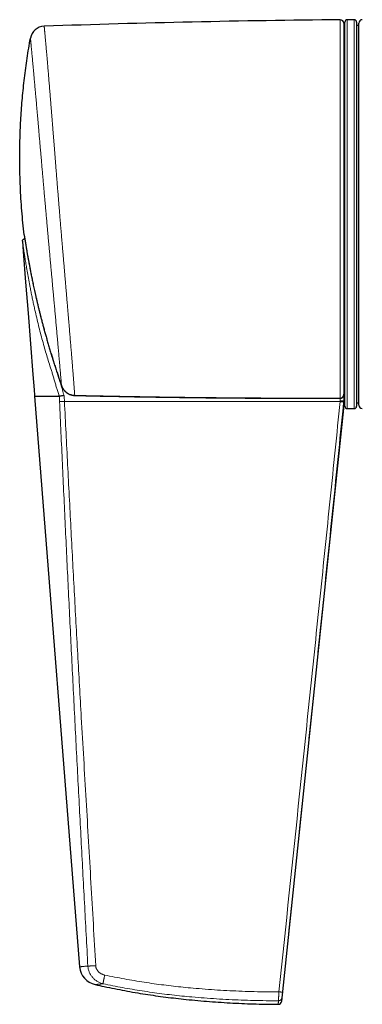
# Model space of a CAD drawing. Header units: millimetres. Extents: x 8 to 882, y 12 to 770.
# Tile 1 of 58: x 396 to 425, y 299 to 384. Entities that reach past the tile are written whole.
import ezdxf

# ---------------------------------------------------------------- set-up
doc = ezdxf.new("R2010")
doc.units = ezdxf.units.MM

msp = doc.modelspace()

# ---------------------------------------------------------------- linework, layer by layer
at = {"color": 252, "linetype": 'Continuous', "lineweight": 0}
for p, q in [((423.597, 351.266), (423.597, 383.864)), ((424.2, 383.866), (424.2, 350.366)), ((424.8, 355.272), (424.8, 383.866)), ((424.8, 350.366), (424.8, 355.272)), ((399.597, 352.35), (399.596, 352.35)), ((423.59, 351.044), (423.59, 351.255)), ((423.597, 351.266), (423.61, 351.266)), ((423.9, 351.591), (423.9, 351.034)), ((399.852, 350.984), (423.582, 350.966)), ((423.582, 350.966), (423.59, 351.044)), ((423.9, 351.036), (423.891, 350.943))]:
    msp.add_line(p, q, dxfattribs=at)
at = {"color": 7, "linetype": 'Continuous', "lineweight": 30}
for p, q in [((423.9, 383.564), (423.9, 351.596)), ((424, 350.566), (424, 383.666)), ((424.8, 383.866), (424.2, 383.866)), ((425, 383.666), (425, 355.414)), ((425.2, 350.661), (425.2, 383.571)), ((424, 383.384), (423.9, 383.384)), ((425.2, 383.384), (425, 383.384)), ((396.437, 364.99), (396.425, 364.989)), ((425, 355.414), (425, 350.566)), ((397.277, 351.524), (397.285, 351.423)), ((397.285, 351.423), (401.161, 302.258)), ((423.6, 351.255), (423.613, 351.256)), ((423.9, 351.541), (423.9, 351.034)), ((423.9, 351.034), (423.9, 351.036)), ((423.9, 350.366), (423.9, 351.034)), ((423.9, 350.849), (424, 350.849)), ((425, 350.849), (425.2, 350.849)), ((418.555, 299.3), (423.9, 350.366)), ((424.2, 350.366), (424.8, 350.366))]:
    msp.add_line(p, q, dxfattribs=at)
at = {"color": 7, "linetype": 'Continuous', "lineweight": 30, "flags": 128}
msp.add_lwpolyline([(396.233, 364.774), (396.302, 363.896), (396.511, 361.245), (396.72, 358.595), (396.929, 355.944), (397.138, 353.294), (397.242, 351.969), (397.277, 351.524)], dxfattribs=at)
at = {"color": 252, "linetype": 'Continuous', "lineweight": 0, "flags": 128}
msp.add_lwpolyline([(400.739, 351.501), (400.74, 351.495), (400.741, 351.493)], dxfattribs=at)
at = {"color": 7, "linetype": 'Continuous', "lineweight": 30}
for centre, radius, start, end in [((432.634, -616.972), 1000.876, 90.517329, 91.976965), ((423.6, 383.564), 0.3, 360, 90.51733), ((424.2, 383.666), 0.2, 90, 180), ((424.8, 383.666), 0.2, 0, 90), ((425.5, 383.571), 0.3, 91, 180), ((398.149, 382.059), 1.25, 91.97697, 169.88678), ((424.2, 350.566), 0.2, 180, 270), ((424.8, 350.566), 0.2, 270, 0), ((425.5, 350.661), 0.3, 180, 269), ((402.856, 302.391), 1.7, 184.50769, 257.62279), ((418.257, 299.331), 0.3, 269.84965, 354.08855)]:
    msp.add_arc(centre, radius, start, end, dxfattribs=at)
at = {"color": 252, "linetype": 'Continuous', "lineweight": 0}
for centre, radius, start, end in [((423.612, 351.263), 0.0146, 169.9771, 214.08038), ((423.625, 351.264), 0.0144, 172.59951, 217.39587), ((423.986, 354.23), 3.289, 262.93559, 268.33281)]:
    msp.add_arc(centre, radius, start, end, dxfattribs=at)
for points, knots in [([(400.739, 351.501), (400.736, 351.538), (400.731, 351.611), (400.722, 351.731), (400.712, 351.858), (400.702, 351.994), (400.691, 352.138), (400.679, 352.289), (400.667, 352.448), (400.654, 352.615), (400.64, 352.791), (400.626, 352.971), (400.612, 353.156), (400.597, 353.345), (400.581, 353.54), (400.565, 353.743), (400.548, 353.952), (400.532, 354.149), (400.518, 354.33), (400.504, 354.495), (400.491, 354.663), (400.475, 354.859), (400.456, 355.083), (400.435, 355.339), (400.414, 355.601), (400.391, 355.87), (400.369, 356.146), (400.346, 356.422), (400.323, 356.701), (400.299, 356.979), (400.275, 357.263), (400.251, 357.553), (400.226, 357.847), (400.203, 358.119), (400.183, 358.367), (400.164, 358.59), (400.145, 358.815), (400.122, 359.086), (400.095, 359.405), (400.063, 359.773), (400.032, 360.147), (400, 360.518), (399.969, 360.886), (399.938, 361.251), (399.906, 361.619), (399.875, 361.985), (399.844, 362.348), (399.814, 362.708), (399.783, 363.069), (399.752, 363.432), (399.721, 363.796), (399.689, 364.174), (399.655, 364.569), (399.62, 364.982), (399.585, 365.396), (399.551, 365.804), (399.517, 366.204), (399.484, 366.598), (399.452, 366.993), (399.42, 367.381), (399.388, 367.763), (399.358, 368.139), (399.327, 368.514), (399.297, 368.887), (399.267, 369.258), (399.236, 369.641), (399.205, 370.037), (399.172, 370.446), (399.139, 370.854), (399.108, 371.252), (399.077, 371.639), (399.047, 372.017), (399.017, 372.392), (398.988, 372.759), (398.96, 373.116), (398.932, 373.464), (398.905, 373.809), (398.878, 374.149), (398.851, 374.485), (398.824, 374.827), (398.796, 375.178), (398.768, 375.537), (398.739, 375.89), (398.712, 376.232), (398.685, 376.561), (398.66, 376.878), (398.635, 377.19), (398.61, 377.492), (398.586, 377.782), (398.564, 378.062), (398.541, 378.337), (398.519, 378.604), (398.497, 378.865), (398.476, 379.127), (398.453, 379.393), (398.431, 379.66), (398.409, 379.919), (398.388, 380.165), (398.369, 380.399), (398.35, 380.62), (398.331, 380.833), (398.314, 381.035), (398.297, 381.227), (398.281, 381.407), (398.266, 381.58), (398.252, 381.744), (398.238, 381.901), (398.224, 382.054), (398.211, 382.204), (398.197, 382.35), (398.185, 382.486), (398.173, 382.614), (398.162, 382.733), (398.152, 382.844), (398.143, 382.942), (398.135, 383.023), (398.128, 383.089), (398.123, 383.142), (398.119, 383.187), (398.115, 383.226), (398.112, 383.257), (398.109, 383.284), (398.107, 383.305), (398.106, 383.307), (398.106, 383.309)], [0, 0, 0, 0, 0.008116, 0.016236, 0.024369, 0.032507, 0.040584, 0.048662, 0.056739, 0.064855, 0.072972, 0.081089, 0.088839, 0.096591, 0.104342, 0.112127, 0.119913, 0.127698, 0.133371, 0.139043, 0.144721, 0.150399, 0.158474, 0.166551, 0.174626, 0.18274, 0.190856, 0.19897, 0.206718, 0.214467, 0.222216, 0.229998, 0.237782, 0.245564, 0.251234, 0.256904, 0.26258, 0.268256, 0.277212, 0.286168, 0.295147, 0.304126, 0.312603, 0.321081, 0.329579, 0.338076, 0.346159, 0.354242, 0.362342, 0.370442, 0.378443, 0.386448, 0.395442, 0.404436, 0.413453, 0.422471, 0.430985, 0.439499, 0.448033, 0.456567, 0.464685, 0.472803, 0.480939, 0.489075, 0.497111, 0.505152, 0.514161, 0.52317, 0.532202, 0.541235, 0.549764, 0.558293, 0.566842, 0.575391, 0.583524, 0.591657, 0.599808, 0.607958, 0.61601, 0.624066, 0.633059, 0.642051, 0.651067, 0.660083, 0.668596, 0.677109, 0.685643, 0.694176, 0.702294, 0.710413, 0.718548, 0.726684, 0.734721, 0.742763, 0.751733, 0.760702, 0.769696, 0.778689, 0.787181, 0.795674, 0.804186, 0.812698, 0.820796, 0.828894, 0.83701, 0.845125, 0.853143, 0.861164, 0.870106, 0.879047, 0.888012, 0.896977, 0.906428, 0.91588, 0.925359, 0.934838, 0.942215, 0.949592, 0.956969, 0.964375, 0.971783, 0.979189, 0.98959, 1, 1, 1, 1]), ([(396.919, 382.279), (396.919, 382.278), (396.919, 382.275), (396.921, 382.256), (396.924, 382.234), (396.926, 382.211), (396.929, 382.183), (396.933, 382.147), (396.938, 382.099), (396.944, 382.037), (396.951, 381.966), (396.958, 381.894), (396.965, 381.822), (396.972, 381.755), (396.979, 381.682), (396.987, 381.594), (396.998, 381.487), (397.01, 381.359), (397.023, 381.222), (397.035, 381.091), (397.047, 380.97), (397.057, 380.861), (397.068, 380.747), (397.08, 380.614), (397.095, 380.459), (397.112, 380.279), (397.129, 380.091), (397.145, 379.914), (397.161, 379.749), (397.174, 379.599), (397.188, 379.444), (397.205, 379.263), (397.224, 379.054), (397.246, 378.813), (397.268, 378.564), (397.289, 378.335), (397.307, 378.128), (397.324, 377.946), (397.34, 377.76), (397.36, 377.545), (397.381, 377.3), (397.406, 377.023), (397.431, 376.74), (397.454, 376.477), (397.475, 376.237), (397.494, 376.022), (397.513, 375.803), (397.536, 375.55), (397.561, 375.261), (397.589, 374.934), (397.618, 374.601), (397.645, 374.299), (397.668, 374.029), (397.689, 373.793), (397.709, 373.555), (397.733, 373.282), (397.76, 372.974), (397.79, 372.63), (397.82, 372.282), (397.848, 371.963), (397.873, 371.675), (397.895, 371.417), (397.918, 371.158), (397.943, 370.859), (397.973, 370.521), (398.006, 370.143), (398.039, 369.762), (398.069, 369.42), (398.095, 369.117), (398.118, 368.854), (398.142, 368.591), (398.168, 368.291), (398.198, 367.956), (398.231, 367.584), (398.264, 367.211), (398.294, 366.873), (398.321, 366.568), (398.346, 366.298), (398.37, 366.028), (398.398, 365.719), (398.429, 365.372), (398.464, 364.986), (398.499, 364.602), (398.531, 364.26), (398.558, 363.96), (398.581, 363.702), (398.605, 363.445), (398.631, 363.155), (398.661, 362.832), (398.693, 362.476), (398.725, 362.124), (398.754, 361.806), (398.78, 361.522), (398.803, 361.272), (398.825, 361.024), (398.851, 360.742), (398.88, 360.427), (398.911, 360.081), (398.942, 359.739), (398.971, 359.422), (398.998, 359.13), (399.022, 358.862), (399.046, 358.597), (399.071, 358.325), (399.096, 358.046), (399.122, 357.761), (399.147, 357.481), (399.172, 357.205), (399.196, 356.934), (399.222, 356.648), (399.249, 356.349), (399.276, 356.038), (399.303, 355.736), (399.327, 355.47), (399.347, 355.238), (399.365, 355.039), (399.382, 354.844), (399.399, 354.646), (399.417, 354.446), (399.434, 354.245), (399.451, 354.05), (399.467, 353.863), (399.483, 353.682), (399.499, 353.494), (399.516, 353.303), (399.532, 353.11), (399.548, 352.929), (399.561, 352.776), (399.571, 352.648), (399.58, 352.543), (399.589, 352.443), (399.594, 352.381), (399.597, 352.35)], [0, 0, 0, 0, 0.010477, 0.020964, 0.027028, 0.033092, 0.039163, 0.045234, 0.05375, 0.062266, 0.070802, 0.079339, 0.08552, 0.091702, 0.097891, 0.10408, 0.112954, 0.121828, 0.130725, 0.139622, 0.145698, 0.151775, 0.157858, 0.163941, 0.172473, 0.181005, 0.189558, 0.19811, 0.2043, 0.21049, 0.216688, 0.222886, 0.231766, 0.240646, 0.249549, 0.258451, 0.264542, 0.270634, 0.276732, 0.28283, 0.291383, 0.299935, 0.308508, 0.31708, 0.323285, 0.329489, 0.335701, 0.341913, 0.350811, 0.35971, 0.36863, 0.377551, 0.383662, 0.389774, 0.395892, 0.402011, 0.410592, 0.419174, 0.427775, 0.436377, 0.442604, 0.448831, 0.455066, 0.461301, 0.470237, 0.479172, 0.48813, 0.497089, 0.503197, 0.509305, 0.515421, 0.521537, 0.530115, 0.538693, 0.547292, 0.555891, 0.562119, 0.568347, 0.574583, 0.580818, 0.589761, 0.598703, 0.607669, 0.616634, 0.622709, 0.628784, 0.634865, 0.640947, 0.649477, 0.658007, 0.666557, 0.675107, 0.681295, 0.687484, 0.69368, 0.699876, 0.708754, 0.717631, 0.726531, 0.73543, 0.742669, 0.749907, 0.757158, 0.764408, 0.772558, 0.780709, 0.788859, 0.797047, 0.805237, 0.813426, 0.823485, 0.833545, 0.843637, 0.85373, 0.860971, 0.868212, 0.875466, 0.882719, 0.890873, 0.899028, 0.907182, 0.915375, 0.92357, 0.931763, 0.941831, 0.951899, 0.962, 0.972102, 0.979071, 0.98604, 0.99302, 1, 1, 1, 1]), ([(396.383, 365.322), (396.383, 365.322), (396.383, 365.32), (396.385, 365.313), (396.387, 365.299), (396.39, 365.28), (396.394, 365.255), (396.399, 365.224), (396.405, 365.187), (396.413, 365.144), (396.421, 365.094), (396.43, 365.039), (396.44, 364.977), (396.451, 364.911), (396.462, 364.84), (396.474, 364.766), (396.487, 364.687), (396.501, 364.604), (396.515, 364.516), (396.53, 364.426), (396.546, 364.332), (396.567, 364.205), (396.594, 364.044), (396.629, 363.842), (396.665, 363.634), (396.702, 363.419), (396.742, 363.2), (396.779, 362.994), (396.814, 362.801), (396.848, 362.623), (396.882, 362.443), (396.928, 362.2), (396.989, 361.891), (397.064, 361.518), (397.141, 361.144), (397.214, 360.804), (397.28, 360.499), (397.344, 360.214), (397.411, 359.916), (397.484, 359.603), (397.558, 359.29), (397.64, 358.951), (397.729, 358.588), (397.828, 358.2), (397.929, 357.811), (398.035, 357.409), (398.148, 356.994), (398.268, 356.566), (398.39, 356.138), (398.552, 355.584), (398.757, 354.906), (398.959, 354.267), (399.113, 353.792), (399.215, 353.481), (399.318, 353.169), (399.444, 352.792), (399.538, 352.52), (399.597, 352.35)], [0, 0, 0, 0, 0.008256, 0.016508, 0.024815, 0.033121, 0.041443, 0.049785, 0.058209, 0.066632, 0.07514, 0.083647, 0.09224, 0.100854, 0.109126, 0.117414, 0.125766, 0.134118, 0.142524, 0.15093, 0.159381, 0.167841, 0.183959, 0.200129, 0.216568, 0.233039, 0.249385, 0.265751, 0.27861, 0.29147, 0.304353, 0.317236, 0.343377, 0.369544, 0.395463, 0.421398, 0.440006, 0.458618, 0.480046, 0.501475, 0.522918, 0.544362, 0.570909, 0.597456, 0.624019, 0.650582, 0.67991, 0.709239, 0.738581, 0.767923, 0.82322, 0.878534, 0.900081, 0.921627, 0.943192, 0.964758, 1, 1, 1, 1]), ([(396.425, 364.989), (396.427, 364.989), (396.43, 364.987), (396.436, 364.97), (396.442, 364.954), (396.446, 364.938), (396.446, 364.936)], [0, 0, 0, 0, 0.3108565, 0.6223745, 0.9319889, 1, 1, 1, 1]), ([(399.408, 351.422), (399.372, 351.532), (399.301, 351.751), (399.198, 352.081), (399.098, 352.412), (399, 352.745), (398.903, 353.077), (398.808, 353.408), (398.671, 353.827), (398.511, 354.341), (398.322, 354.949), (398.138, 355.574), (397.959, 356.214), (397.784, 356.871), (397.618, 357.528), (397.459, 358.186), (397.326, 358.763), (397.216, 359.26), (397.127, 359.676), (397.04, 360.091), (396.957, 360.504), (396.883, 360.885), (396.817, 361.235), (396.758, 361.552), (396.701, 361.867), (396.646, 362.177), (396.597, 362.463), (396.553, 362.724), (396.514, 362.961), (396.477, 363.192), (396.443, 363.402), (396.414, 363.588), (396.388, 363.753), (396.364, 363.91), (396.342, 364.054), (396.322, 364.185), (396.304, 364.301), (396.288, 364.407), (396.274, 364.5), (396.263, 364.576), (396.253, 364.637), (396.246, 364.684), (396.241, 364.721), (396.236, 364.748), (396.233, 364.767), (396.233, 364.771), (396.233, 364.774)], [0, 0, 0, 0, 0.022757, 0.04546, 0.068235, 0.091048, 0.113876, 0.136524, 0.158901, 0.200908, 0.242892, 0.284853, 0.329778, 0.374676, 0.419558, 0.464404, 0.509167, 0.537611, 0.566042, 0.594435, 0.62276, 0.650996, 0.673109, 0.695155, 0.717129, 0.73903, 0.760865, 0.778206, 0.795541, 0.81285, 0.830066, 0.84349, 0.856803, 0.870053, 0.883233, 0.89508, 0.906737, 0.91835, 0.929995, 0.941562, 0.951121, 0.960656, 0.970252, 0.97999, 0.989782, 1, 1, 1, 1]), ([(398.3, 356.454), (398.346, 356.288), (398.447, 355.924), (398.61, 355.362), (398.775, 354.81), (398.931, 354.302), (399.089, 353.838), (399.242, 353.371), (399.389, 352.901), (399.538, 352.433), (399.683, 351.964), (399.77, 351.648), (399.814, 351.49)], [0, 0, 0, 0, 0.099589, 0.219145, 0.338618, 0.432681, 0.526577, 0.621836, 0.716527, 0.810904, 0.905348, 1, 1, 1, 1]), ([(399.597, 352.35), (399.605, 352.328), (399.622, 352.282), (399.652, 352.215), (399.685, 352.15), (399.727, 352.079), (399.779, 352.003), (399.843, 351.923), (399.915, 351.848), (399.991, 351.78), (400.072, 351.719), (400.157, 351.664), (400.247, 351.617), (400.34, 351.577), (400.436, 351.546), (400.535, 351.522), (400.636, 351.506), (400.704, 351.503), (400.739, 351.501)], [0, 0, 0, 0, 0.048115, 0.096377, 0.144865, 0.193508, 0.260194, 0.327294, 0.395717, 0.464604, 0.530522, 0.59687, 0.66389, 0.731836, 0.797703, 0.864019, 0.931762, 1, 1, 1, 1]), ([(399.427, 350.965), (399.424, 351.041), (399.418, 351.194), (399.416, 351.347), (399.415, 351.423)], [0, 0, 0, 0, 0.499889, 1, 1, 1, 1]), ([(399.814, 351.49), (399.822, 351.406), (399.837, 351.237), (399.847, 351.068), (399.852, 350.984)], [0, 0, 0, 0, 0.500128, 1, 1, 1, 1]), ([(400.739, 351.501), (401.388, 351.487), (402.685, 351.458), (404.632, 351.42), (406.579, 351.385), (408.526, 351.355), (410.473, 351.329), (412.42, 351.307), (414.368, 351.29), (416.879, 351.273), (419.956, 351.261), (422.384, 351.264), (423.597, 351.266)], [0, 0, 0, 0, 0.085176, 0.170351, 0.255528, 0.340706, 0.425884, 0.511066, 0.596248, 0.681431, 0.840714, 1, 1, 1, 1]), ([(423.9, 351.596), (423.9, 351.595), (423.9, 351.583), (423.899, 351.559), (423.894, 351.531), (423.889, 351.507), (423.884, 351.49), (423.879, 351.475), (423.869, 351.449), (423.85, 351.411), (423.819, 351.368), (423.782, 351.332), (423.747, 351.307), (423.713, 351.289), (423.681, 351.277), (423.647, 351.269), (423.623, 351.267), (423.61, 351.266)], [0, 0, 0, 0, 0.00729, 0.0764, 0.146095, 0.186422, 0.226867, 0.256046, 0.285272, 0.399563, 0.517069, 0.615094, 0.715578, 0.78272, 0.850766, 0.924723, 1, 1, 1, 1]), ([(399.852, 350.984), (399.827, 350.983), (399.777, 350.98), (399.702, 350.977), (399.629, 350.973), (399.558, 350.97), (399.49, 350.968), (399.448, 350.966), (399.427, 350.965)], [0, 0, 0, 0, 0.165418, 0.33233, 0.5, 0.66767, 0.834582, 1, 1, 1, 1]), ([(401.868, 302.326), (401.771, 304.141), (401.575, 307.772), (401.285, 313.218), (400.997, 318.665), (400.714, 324.112), (400.441, 329.527), (400.178, 334.91), (399.923, 340.262), (399.675, 345.614), (399.51, 349.181), (399.427, 350.965)], [0, 0, 0, 0, 0.111991, 0.223983, 0.335977, 0.447978, 0.559986, 0.669996, 0.780004, 0.890006, 1, 1, 1, 1]), ([(399.852, 350.984), (399.944, 349.168), (400.126, 345.536), (400.405, 340.089), (400.694, 334.642), (400.994, 329.195), (401.336, 323.188), (401.719, 316.619), (402.133, 309.488), (402.407, 304.733), (402.544, 302.356)], [0, 0, 0, 0, 0.112003, 0.224002, 0.335997, 0.447993, 0.559991, 0.706659, 0.853329, 1, 1, 1, 1]), ([(418.32, 300.107), (418.913, 305.79), (419.802, 314.314), (420.985, 325.679), (421.864, 334.156), (422.59, 341.187), (423.16, 346.775), (423.442, 349.569), (423.582, 350.966), (423.582, 350.966)], [0, 0, 0, 0, 0.335231, 0.502846, 0.670462, 0.83523, 0.917614, 0.999999, 1, 1, 1, 1]), ([(423.891, 350.943), (423.75, 349.545), (423.47, 346.751), (422.898, 341.163), (422.173, 334.131), (421.294, 325.655), (420.111, 314.289), (419.221, 305.765), (418.628, 300.083)], [0, 0, 0, 0, 0.0823867, 0.1647735, 0.3295477, 0.4971607, 0.6647738, 1, 1, 1, 1]), ([(401.161, 302.258), (401.161, 302.258), (401.161, 302.258), (401.164, 302.258), (401.176, 302.259), (401.195, 302.261), (401.222, 302.264), (401.256, 302.268), (401.298, 302.272), (401.348, 302.277), (401.413, 302.284), (401.497, 302.292), (401.606, 302.303), (401.728, 302.314), (401.821, 302.322), (401.868, 302.326)], [0, 0, 0, 0, 0.000021, 0.07088, 0.141995, 0.213111, 0.285017, 0.356923, 0.429603, 0.502284, 0.575191, 0.680861, 0.786531, 0.893131, 1, 1, 1, 1]), ([(402.544, 302.356), (402.51, 302.354), (402.442, 302.351), (402.341, 302.345), (402.243, 302.34), (402.149, 302.336), (402.062, 302.332), (401.986, 302.329), (401.92, 302.327), (401.885, 302.326), (401.868, 302.326)], [0, 0, 0, 0, 0.1212738, 0.2456862, 0.3722826, 0.5, 0.6277174, 0.7543138, 0.8787262, 1, 1, 1, 1]), ([(403.181, 300.799), (403.139, 300.811), (403.055, 300.834), (402.931, 300.88), (402.81, 300.934), (402.693, 300.998), (402.581, 301.07), (402.474, 301.151), (402.374, 301.24), (402.28, 301.337), (402.195, 301.442), (402.117, 301.553), (402.049, 301.671), (401.991, 301.795), (401.943, 301.923), (401.906, 302.055), (401.88, 302.189), (401.872, 302.28), (401.868, 302.326)], [0, 0, 0, 0, 0.061346, 0.123048, 0.185018, 0.247171, 0.309432, 0.371749, 0.434095, 0.496481, 0.558973, 0.621628, 0.684494, 0.747643, 0.810751, 0.873635, 0.93661, 1, 1, 1, 1]), ([(402.544, 302.356), (402.547, 302.324), (402.553, 302.26), (402.577, 302.166), (402.612, 302.075), (402.658, 301.988), (402.714, 301.907), (402.779, 301.833), (402.853, 301.766), (402.935, 301.707), (403.023, 301.655), (403.117, 301.612), (403.215, 301.577), (403.283, 301.561), (403.317, 301.553)], [0, 0, 0, 0, 0.080836, 0.161276, 0.242242, 0.323763, 0.405514, 0.487771, 0.570788, 0.654788, 0.739816, 0.825801, 0.912595, 1, 1, 1, 1]), ([(403.317, 301.553), (403.311, 301.525), (403.299, 301.468), (403.282, 301.382), (403.265, 301.297), (403.249, 301.213), (403.234, 301.134), (403.221, 301.059), (403.209, 300.992), (403.199, 300.934), (403.191, 300.885), (403.186, 300.846), (403.182, 300.817), (403.181, 300.805), (403.181, 300.799)], [0, 0, 0, 0, 0.078347, 0.159284, 0.242418, 0.327281, 0.413336, 0.5, 0.586664, 0.672719, 0.757582, 0.840716, 0.921653, 1, 1, 1, 1]), ([(403.317, 301.553), (403.6, 301.495), (404.165, 301.38), (405.014, 301.219), (405.864, 301.069), (406.714, 300.93), (407.56, 300.805), (408.403, 300.693), (409.243, 300.593), (410.083, 300.502), (410.995, 300.416), (411.978, 300.334), (413.031, 300.261), (414.086, 300.201), (415.143, 300.155), (416.2, 300.123), (417.259, 300.105), (417.966, 300.107), (418.32, 300.107)], [0, 0, 0, 0, 0.057372, 0.114598, 0.17171, 0.22874, 0.285725, 0.34169, 0.397668, 0.453667, 0.509694, 0.579598, 0.649549, 0.71954, 0.789565, 0.859628, 0.929752, 1, 1, 1, 1]), ([(403.181, 300.799), (403.154, 300.797), (403.099, 300.792), (403.024, 300.785), (402.953, 300.778), (402.886, 300.771), (402.824, 300.765), (402.767, 300.759), (402.715, 300.753), (402.661, 300.747), (402.609, 300.742), (402.567, 300.738), (402.537, 300.735), (402.514, 300.733), (402.496, 300.731), (402.493, 300.731), (402.492, 300.731)], [0, 0, 0, 0, 0.0627605, 0.1256618, 0.1886318, 0.2520799, 0.3155941, 0.3795816, 0.4436346, 0.5078198, 0.599129, 0.6906354, 0.7521085, 0.8136484, 0.9066916, 1, 1, 1, 1]), ([(418.281, 299.341), (417.925, 299.341), (417.212, 299.34), (416.144, 299.358), (415.078, 299.391), (414.013, 299.438), (412.949, 299.498), (411.887, 299.573), (410.893, 299.656), (409.966, 299.744), (409.106, 299.837), (408.247, 299.941), (407.389, 300.056), (406.538, 300.183), (405.693, 300.321), (404.854, 300.47), (404.017, 300.629), (403.46, 300.743), (403.181, 300.799)], [0, 0, 0, 0, 0.070365, 0.140644, 0.210842, 0.280975, 0.351057, 0.421106, 0.491138, 0.548032, 0.604933, 0.661847, 0.718786, 0.775759, 0.831757, 0.887797, 0.943879, 1, 1, 1, 1]), ([(418.281, 299.341), (418.281, 299.341), (418.281, 299.346), (418.281, 299.356), (418.281, 299.377), (418.282, 299.403), (418.283, 299.434), (418.284, 299.47), (418.286, 299.511), (418.288, 299.557), (418.291, 299.607), (418.293, 299.661), (418.297, 299.718), (418.3, 299.778), (418.303, 299.841), (418.307, 299.905), (418.311, 299.971), (418.315, 300.038), (418.318, 300.084), (418.32, 300.107), (418.32, 300.107)], [0, 0, 0, 0, 0.000056, 0.059992, 0.119928, 0.181077, 0.242227, 0.304249, 0.366709, 0.430544, 0.494855, 0.556876, 0.619332, 0.683159, 0.747459, 0.809453, 0.872339, 0.935677, 0.999944, 1, 1, 1, 1]), ([(418.58, 299.604), (418.578, 299.573), (418.573, 299.513), (418.568, 299.452), (418.564, 299.41), (418.562, 299.382), (418.56, 299.358), (418.558, 299.337), (418.557, 299.321), (418.556, 299.309), (418.555, 299.302), (418.555, 299.299), (418.555, 299.3), (418.555, 299.3)], [0, 0, 0, 0, 0.1561727, 0.3125048, 0.3951217, 0.4777386, 0.5604498, 0.6431611, 0.7286924, 0.8142237, 0.8998598, 0.9854958, 1, 1, 1, 1]), ([(418.628, 300.083), (418.625, 300.054), (418.62, 299.998), (418.611, 299.916), (418.603, 299.839), (418.596, 299.77), (418.59, 299.709), (418.585, 299.661), (418.582, 299.624), (418.581, 299.611), (418.58, 299.604)], [0, 0, 0, 0, 0.126352, 0.252705, 0.379074, 0.505442, 0.631722, 0.757999, 0.879, 1, 1, 1, 1]), ([(418.256, 299.031), (418.256, 299.031), (418.256, 299.033), (418.257, 299.044), (418.259, 299.064), (418.261, 299.092), (418.264, 299.129), (418.268, 299.179), (418.274, 299.247), (418.279, 299.31), (418.281, 299.341)], [0, 0, 0, 0, 0.106162, 0.219996, 0.333815, 0.449753, 0.565706, 0.681644, 0.840822, 1, 1, 1, 1])]:
    msp.add_open_spline(points, degree=3, knots=knots, dxfattribs=at)
at = {"color": 7, "linetype": 'Continuous', "lineweight": 30}
for points, knots in [([(396.383, 365.322), (396.311, 366.017), (396.166, 367.407), (396.044, 369.501), (395.991, 371.601), (396.015, 373.572), (396.096, 375.413), (396.221, 377.124), (396.4, 378.84), (396.627, 380.56), (396.821, 381.705), (396.919, 382.279)], [0, 0, 0, 0, 0.123074, 0.246189, 0.369505, 0.493182, 0.593485, 0.694219, 0.795482, 0.897377, 1, 1, 1, 1]), ([(396.233, 364.774), (396.232, 364.79), (396.232, 364.823), (396.247, 364.871), (396.271, 364.912), (396.302, 364.944), (396.336, 364.966), (396.368, 364.98), (396.398, 364.987), (396.416, 364.989), (396.425, 364.989)], [0, 0, 0, 0, 0.153105, 0.306496, 0.454504, 0.592328, 0.716725, 0.826129, 0.920331, 1, 1, 1, 1]), ([(396.383, 365.322), (396.383, 365.321), (396.384, 365.317), (396.384, 365.314), (396.385, 365.309), (396.386, 365.305), (396.387, 365.298), (396.388, 365.289), (396.39, 365.277), (396.393, 365.261), (396.396, 365.242), (396.4, 365.218), (396.404, 365.191), (396.409, 365.161), (396.415, 365.127), (396.421, 365.09), (396.428, 365.049), (396.435, 365.005), (396.443, 364.958), (396.451, 364.908), (396.46, 364.854), (396.469, 364.796), (396.479, 364.735), (396.49, 364.67), (396.501, 364.602), (396.513, 364.53), (396.525, 364.454), (396.539, 364.373), (396.553, 364.288), (396.568, 364.198), (396.584, 364.104), (396.601, 364.005), (396.618, 363.903), (396.637, 363.794), (396.656, 363.681), (396.677, 363.561), (396.699, 363.436), (396.722, 363.305), (396.747, 363.169), (396.773, 363.027), (396.8, 362.878), (396.829, 362.723), (396.859, 362.562), (396.891, 362.395), (396.924, 362.221), (396.959, 362.039), (396.997, 361.849), (397.037, 361.649), (397.08, 361.44), (397.125, 361.223), (397.172, 360.999), (397.221, 360.768), (397.273, 360.529), (397.328, 360.282), (397.386, 360.025), (397.448, 359.755), (397.513, 359.474), (397.583, 359.184), (397.655, 358.887), (397.73, 358.582), (397.809, 358.27), (397.892, 357.949), (397.979, 357.619), (398.07, 357.277), (398.167, 356.924), (398.269, 356.559), (398.376, 356.184), (398.488, 355.801), (398.603, 355.414), (398.723, 355.019), (398.847, 354.618), (398.976, 354.21), (399.088, 353.866), (399.176, 353.596), (399.241, 353.4), (399.308, 353.198), (399.387, 352.961), (399.484, 352.674), (399.557, 352.463), (399.596, 352.35)], [0, 0, 0, 0, 0.000772, 0.003375, 0.006461, 0.01107, 0.018551, 0.024417, 0.030126, 0.036129, 0.042348, 0.048625, 0.05494, 0.061284, 0.067651, 0.074042, 0.080454, 0.086892, 0.093224, 0.099622, 0.106134, 0.112751, 0.119464, 0.12626, 0.133126, 0.140049, 0.147078, 0.1545, 0.162098, 0.169878, 0.177837, 0.185975, 0.194286, 0.202791, 0.21184, 0.221106, 0.230626, 0.240437, 0.250583, 0.2611, 0.272053, 0.283295, 0.294862, 0.306794, 0.319137, 0.331946, 0.34529, 0.359256, 0.373978, 0.389045, 0.404543, 0.420508, 0.43698, 0.45401, 0.471655, 0.490004, 0.509514, 0.529412, 0.549747, 0.570564, 0.591916, 0.613859, 0.636461, 0.659801, 0.68397, 0.709072, 0.734964, 0.761195, 0.787872, 0.815019, 0.842664, 0.870832, 0.899553, 0.914195, 0.926984, 0.940305, 0.956006, 0.976404, 1, 1, 1, 1]), ([(399.596, 352.35), (399.596, 352.349), (399.604, 352.326), (399.622, 352.281), (399.65, 352.217), (399.681, 352.155), (399.716, 352.094), (399.753, 352.036), (399.794, 351.98), (399.837, 351.927), (399.883, 351.876), (399.932, 351.827), (399.983, 351.782), (400.036, 351.74), (400.091, 351.7), (400.147, 351.665), (400.206, 351.632), (400.266, 351.602), (400.328, 351.576), (400.391, 351.553), (400.455, 351.534), (400.52, 351.518), (400.585, 351.506), (400.65, 351.498), (400.702, 351.494), (400.732, 351.494), (400.741, 351.494)], [0, 0, 0, 0, 0.002537, 0.048582, 0.094637, 0.140552, 0.186076, 0.23154, 0.276915, 0.322175, 0.367299, 0.412274, 0.457092, 0.501767, 0.545886, 0.589919, 0.634017, 0.678126, 0.722196, 0.76618, 0.810038, 0.853732, 0.897197, 0.940447, 0.983822, 1, 1, 1, 1]), ([(397.285, 351.423), (397.289, 351.423), (397.296, 351.423), (397.353, 351.423), (397.442, 351.423), (397.569, 351.423), (397.729, 351.423), (397.922, 351.423), (398.148, 351.423), (398.403, 351.423), (398.697, 351.423), (399.03, 351.423), (399.283, 351.423), (399.41, 351.423)], [0, 0, 0, 0, 0.089092, 0.178184, 0.267274, 0.356365, 0.445458, 0.53455, 0.623643, 0.712736, 0.801827, 0.900912, 1, 1, 1, 1]), ([(399.814, 351.489), (399.778, 351.483), (399.707, 351.471), (399.603, 351.454), (399.502, 351.437), (399.442, 351.428), (399.411, 351.423)], [0, 0, 0, 0, 0.247799, 0.498727, 0.750304, 1, 1, 1, 1]), ([(400.741, 351.493), (401.242, 351.482), (402.352, 351.456), (404.07, 351.422), (405.892, 351.388), (407.711, 351.358), (409.528, 351.332), (411.342, 351.309), (413.153, 351.291), (414.962, 351.276), (416.768, 351.264), (418.572, 351.256), (420.373, 351.252), (422.049, 351.252), (423.124, 351.254), (423.6, 351.255)], [0, 0, 0, 0, 0.065865, 0.145693, 0.225404, 0.304996, 0.384472, 0.463831, 0.543075, 0.622203, 0.701217, 0.780117, 0.858903, 0.937577, 1, 1, 1, 1]), ([(423.613, 351.256), (423.617, 351.256), (423.631, 351.256), (423.654, 351.26), (423.684, 351.268), (423.712, 351.278), (423.738, 351.292), (423.763, 351.308), (423.786, 351.326), (423.807, 351.347), (423.827, 351.37), (423.844, 351.396), (423.86, 351.423), (423.873, 351.453), (423.884, 351.484), (423.893, 351.518), (423.898, 351.553), (423.9, 351.579), (423.9, 351.594), (423.9, 351.596)], [0, 0, 0, 0, 0.022747, 0.08176, 0.141073, 0.201863, 0.259799, 0.318584, 0.377408, 0.437504, 0.498515, 0.559952, 0.624553, 0.692304, 0.76103, 0.831979, 0.907893, 0.984003, 1, 1, 1, 1]), ([(423.59, 351.044), (423.593, 351.044), (423.616, 351.043), (423.655, 351.041), (423.706, 351.039), (423.752, 351.037), (423.793, 351.036), (423.829, 351.035), (423.859, 351.034), (423.881, 351.034), (423.896, 351.035), (423.898, 351.035), (423.9, 351.036)], [0, 0, 0, 0, 0.0233021, 0.1436243, 0.2492661, 0.357964, 0.4634824, 0.5720526, 0.6775111, 0.7860237, 0.8914822, 1, 1, 1, 1]), ([(402.492, 300.731), (402.755, 300.674), (403.312, 300.553), (404.164, 300.378), (405.049, 300.207), (405.934, 300.048), (406.816, 299.903), (407.696, 299.772), (408.573, 299.654), (409.452, 299.547), (410.374, 299.447), (411.338, 299.354), (412.344, 299.271), (413.351, 299.199), (414.358, 299.139), (415.365, 299.092), (416.37, 299.058), (417.334, 299.036), (417.962, 299.033), (418.256, 299.031)], [0, 0, 0, 0, 0.050848, 0.107629, 0.164323, 0.220941, 0.277514, 0.333137, 0.388834, 0.444599, 0.500427, 0.563933, 0.627495, 0.691065, 0.754578, 0.818008, 0.88133, 0.94452, 1, 1, 1, 1])]:
    msp.add_open_spline(points, degree=3, knots=knots, dxfattribs=at)
at = {"color": 252, "linetype": 'Continuous', "lineweight": 0}
for points in [[(418.58, 299.604), (418.577, 299.586), (418.572, 299.55), (418.551, 299.5), (418.521, 299.454), (418.484, 299.415), (418.439, 299.382), (418.39, 299.359), (418.336, 299.344), (418.3, 299.342), (418.281, 299.341)], [(418.628, 300.083), (418.627, 300.082), (418.624, 300.082), (418.606, 300.082), (418.577, 300.084), (418.538, 300.087), (418.491, 300.091), (418.437, 300.095), (418.379, 300.101), (418.339, 300.105), (418.32, 300.107)]]:
    msp.add_open_spline(points, degree=3, dxfattribs=at)

doc.saveas('drawing.dxf')
